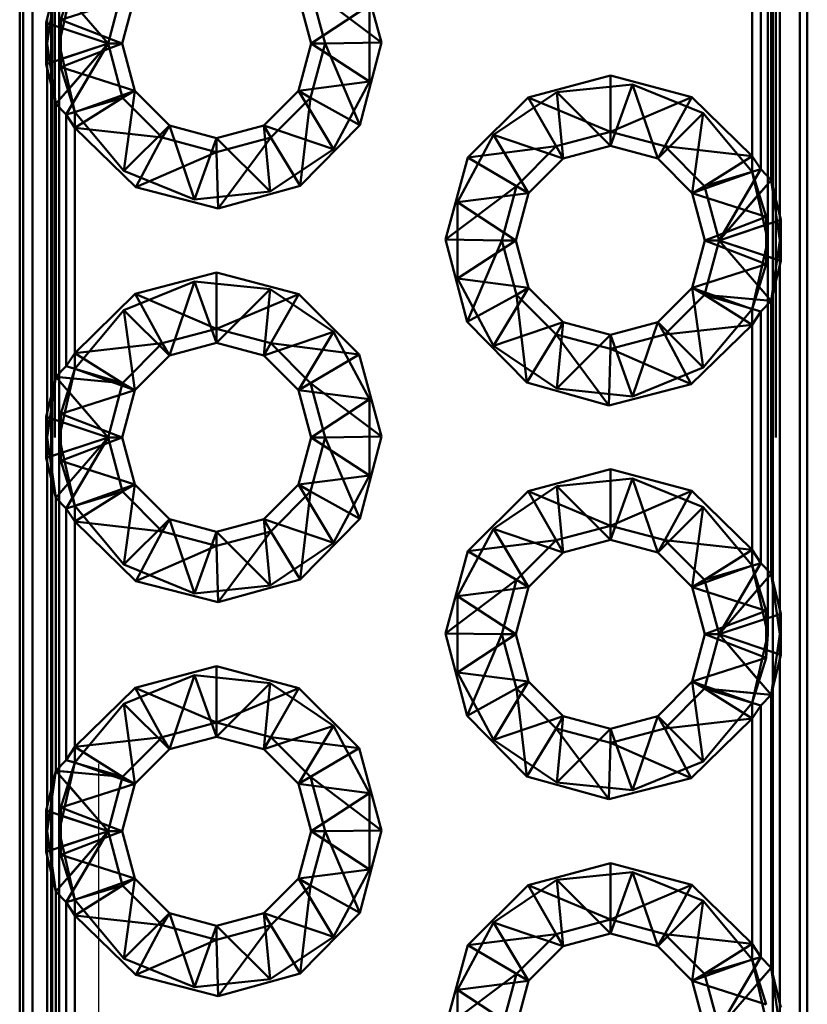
# Paper-space layout 'Layout1' of a CAD drawing. Extents: x -2 to 1033, y -36 to 596.
# Tile 16 of 127: x 39.45 to 40.45, y 223.66 to 224.91. Entities that reach past the tile are written whole.
import ezdxf

# ---------------------------------------------------------------- set-up
doc = ezdxf.new("R2010")
doc.units = 0
doc.linetypes.add('ACAD_ISO02W100', pattern=[15, 12, -3])
doc.linetypes.add('HP_01_CER_B', pattern=[8, 5, -1, 1, -1])
doc.layers.add('SS_OSY_025', color=7, linetype='HP_01_CER_B', lineweight=25)
doc.layers.add('SS_ZEBRIKY', color=24, linetype='CONTINUOUS', lineweight=50)

psp = doc.layouts.get("Layout1")

# ---------------------------------------------------------------- linework, layer by layer
at = {"layer": 'SS_OSY_025'}
psp.add_line((39.5471, 229.969, -5184), (39.5471, 214.6244, -5184), dxfattribs=at)
at = {"layer": 'SS_ZEBRIKY', "color": 7, "linetype": 'Continuous', "ltscale": 0.25}
for p, q in [((39.4471, 227.3836), (39.4471, 219.3836)), ((39.4513, 227.3836), (39.4513, 219.3836)), ((39.4633, 227.3836), (39.4633, 219.3836)), ((40.4377, 219.3836), (40.4377, 227.3836)), ((40.4471, 219.3836), (40.4471, 227.3836)), ((40.4123, 225.1031), (40.4123, 224.6641)), ((40.401, 224.7103), (40.401, 225.0569)), ((40.3879, 225.0434), (40.3879, 224.7239)), ((40.3771, 224.7407), (40.3771, 225.0266)), ((39.8781, 224.989), (39.9065, 224.8847)), ((39.4931, 224.9603), (39.4807, 224.9097)), ((39.4931, 224.9603), (39.5592, 224.8836)), ((39.5777, 224.9526), (39.5592, 224.8836)), ((39.8165, 224.9526), (39.835, 224.8836)), ((39.9065, 224.8847), (39.8165, 224.9526)), ((39.5771, 224.8836), (39.5931, 224.9436)), ((39.801, 224.9436), (39.8171, 224.8836)), ((39.5592, 224.8836), (39.4807, 224.9097)), ((39.4807, 224.9097), (39.4807, 224.8576)), ((39.4807, 224.8576), (39.5592, 224.8836)), ((39.5592, 224.8836), (39.4931, 224.8069)), ((39.5592, 224.8836), (39.5062, 224.7934)), ((39.5592, 224.8836), (39.5777, 224.8147)), ((39.5771, 224.8836), (39.5592, 224.8836)), ((39.5931, 224.8236), (39.5771, 224.8836)), ((39.8171, 224.8836), (39.801, 224.8236)), ((39.835, 224.8836), (39.8165, 224.8147)), ((39.835, 224.8836), (39.8171, 224.8836)), ((39.9065, 224.8847), (39.835, 224.8836)), ((39.8791, 224.7801), (39.835, 224.8836)), ((39.9065, 224.8847), (39.8791, 224.7801)), ((39.4807, 224.8576), (39.4931, 224.8069)), ((39.4818, 224.4141), (39.4818, 224.8531)), ((40.0926, 224.8152), (40.1971, 224.8431)), ((40.1971, 224.8431), (40.3006, 224.8157)), ((40.1971, 224.8431), (40.1971, 224.7715)), ((39.5777, 224.8147), (39.5062, 224.7934)), ((39.5777, 224.8147), (39.5171, 224.7766)), ((39.5931, 224.8236), (39.5777, 224.8147)), ((39.5777, 224.8147), (39.6281, 224.7642)), ((39.6371, 224.7797), (39.5931, 224.8236)), ((39.801, 224.8236), (39.7571, 224.7797)), ((39.766, 224.7642), (39.8165, 224.8147)), ((39.801, 224.8236), (39.8165, 224.8147)), ((39.8165, 224.8147), (39.8033, 224.7031)), ((39.8165, 224.8147), (39.8791, 224.7801)), ((40.016, 224.739), (40.0926, 224.8152)), ((40.0926, 224.8152), (40.1281, 224.7531)), ((40.0926, 224.8152), (40.1971, 224.7715)), ((40.3006, 224.8157), (40.1971, 224.7715)), ((40.3006, 224.8157), (40.266, 224.7531)), ((40.3006, 224.8157), (40.3771, 224.7407)), ((39.4931, 224.8069), (39.5062, 224.7934)), ((39.4931, 224.4603), (39.4931, 224.8069)), ((39.5062, 224.7934), (39.5171, 224.7766)), ((39.5062, 224.7934), (39.5062, 224.4739)), ((39.5944, 224.7011), (39.5171, 224.7766)), ((39.6281, 224.7642), (39.5171, 224.7766)), ((39.5171, 224.7766), (39.5171, 224.4907)), ((39.6371, 224.7797), (39.6281, 224.7642)), ((39.6971, 224.7636), (39.6371, 224.7797)), ((39.7571, 224.7797), (39.6971, 224.7636)), ((39.7571, 224.7797), (39.766, 224.7642)), ((39.8791, 224.7801), (39.8033, 224.7031)), ((39.6281, 224.7642), (39.5944, 224.7011)), ((39.6281, 224.7642), (39.6971, 224.7458)), ((39.6971, 224.7458), (39.766, 224.7642)), ((39.6971, 224.7636), (39.6971, 224.7458)), ((39.766, 224.7642), (39.6991, 224.6742)), ((39.766, 224.7642), (39.8033, 224.7031)), ((40.1971, 224.7715), (40.1281, 224.7531)), ((40.266, 224.7531), (40.1971, 224.7715)), ((40.1971, 224.7715), (40.1971, 224.7536)), ((40.016, 224.739), (40.1281, 224.7531)), ((40.1281, 224.7531), (40.0777, 224.7026)), ((40.1281, 224.7531), (40.1371, 224.7376)), ((40.1371, 224.7376), (40.1971, 224.7536)), ((40.1971, 224.7536), (40.2571, 224.7376)), ((40.266, 224.7531), (40.2571, 224.7376)), ((40.266, 224.7531), (40.3165, 224.7026)), ((40.3771, 224.7407), (40.266, 224.7531)), ((39.6971, 224.7458), (39.5944, 224.7011)), ((39.6971, 224.7458), (39.6991, 224.6742)), ((39.9876, 224.6347), (40.016, 224.739)), ((40.016, 224.739), (40.0777, 224.7026)), ((40.0931, 224.6936), (40.1371, 224.7376)), ((40.2571, 224.7376), (40.301, 224.6936)), ((40.3165, 224.7026), (40.3771, 224.7407)), ((40.3879, 224.7239), (40.3771, 224.7407)), ((40.3165, 224.7026), (40.3879, 224.7239)), ((40.335, 224.6336), (40.3879, 224.7239)), ((40.401, 224.7103), (40.3879, 224.7239)), ((39.6991, 224.6742), (39.5944, 224.7011)), ((39.8033, 224.7031), (39.6991, 224.6742)), ((40.0777, 224.7026), (39.9876, 224.6347)), ((40.0777, 224.7026), (40.0592, 224.6336)), ((40.0931, 224.6936), (40.0777, 224.7026)), ((40.3165, 224.7026), (40.301, 224.6936)), ((40.335, 224.6336), (40.3165, 224.7026)), ((40.335, 224.6336), (40.401, 224.7103)), ((40.4134, 224.6597), (40.401, 224.7103)), ((40.0771, 224.6336), (40.0931, 224.6936)), ((40.301, 224.6936), (40.3171, 224.6336)), ((40.4134, 224.6597), (40.335, 224.6336)), ((40.4134, 224.6076), (40.4134, 224.6597)), ((40.015, 224.5301), (39.9876, 224.6347)), ((40.0592, 224.6336), (39.9876, 224.6347)), ((40.0592, 224.6336), (40.015, 224.5301)), ((40.0592, 224.6336), (40.0777, 224.5647)), ((40.0771, 224.6336), (40.0592, 224.6336)), ((40.0931, 224.5736), (40.0771, 224.6336)), ((40.3171, 224.6336), (40.301, 224.5736)), ((40.335, 224.6336), (40.3165, 224.5647)), ((40.335, 224.6336), (40.3171, 224.6336)), ((40.401, 224.5569), (40.335, 224.6336)), ((40.4134, 224.6076), (40.335, 224.6336)), ((40.401, 224.5569), (40.4134, 224.6076)), ((40.4123, 224.6031), (40.4123, 224.1641)), ((39.5935, 224.5657), (39.6971, 224.5931)), ((39.6971, 224.5931), (39.8015, 224.5652)), ((39.6971, 224.5931), (39.6971, 224.5215)), ((39.5171, 224.4907), (39.5935, 224.5657)), ((39.5935, 224.5657), (39.6281, 224.5031)), ((39.5935, 224.5657), (39.6971, 224.5215)), ((39.6971, 224.5215), (39.8015, 224.5652)), ((39.8015, 224.5652), (39.766, 224.5031)), ((39.8015, 224.5652), (39.8781, 224.489)), ((40.0777, 224.5647), (40.015, 224.5301)), ((40.0931, 224.5736), (40.0777, 224.5647)), ((40.0777, 224.5647), (40.0909, 224.4531)), ((40.0777, 224.5647), (40.1281, 224.5142)), ((40.1371, 224.5297), (40.0931, 224.5736)), ((40.301, 224.5736), (40.2571, 224.5297)), ((40.3165, 224.5647), (40.266, 224.5142)), ((40.3165, 224.5647), (40.301, 224.5736)), ((40.3771, 224.5266), (40.3165, 224.5647)), ((40.3879, 224.5434), (40.3165, 224.5647)), ((40.401, 224.5569), (40.3165, 224.5647)), ((40.3879, 224.5434), (40.401, 224.5569)), ((40.401, 224.2103), (40.401, 224.5569)), ((40.3879, 224.5434), (40.3771, 224.5266)), ((40.3879, 224.5434), (40.3879, 224.2239)), ((40.0909, 224.4531), (40.015, 224.5301)), ((40.1371, 224.5297), (40.1281, 224.5142)), ((40.1971, 224.5136), (40.1371, 224.5297)), ((40.2571, 224.5297), (40.1971, 224.5136)), ((40.266, 224.5142), (40.2571, 224.5297)), ((40.3771, 224.5266), (40.266, 224.5142)), ((40.3771, 224.5266), (40.2997, 224.4511)), ((40.3771, 224.2407), (40.3771, 224.5266)), ((39.6281, 224.5031), (39.6971, 224.5215)), ((39.6971, 224.5215), (39.766, 224.5031)), ((39.6971, 224.5215), (39.6971, 224.5036)), ((40.1281, 224.5142), (40.0909, 224.4531)), ((40.1281, 224.5142), (40.195, 224.4242)), ((40.1281, 224.5142), (40.1971, 224.4958)), ((40.1971, 224.4958), (40.266, 224.5142)), ((40.1971, 224.5136), (40.1971, 224.4958)), ((40.266, 224.5142), (40.2997, 224.4511)), ((39.5171, 224.4907), (39.6281, 224.5031)), ((39.6281, 224.5031), (39.5777, 224.4526)), ((39.6281, 224.5031), (39.6371, 224.4876)), ((39.6371, 224.4876), (39.6971, 224.5036)), ((39.6971, 224.5036), (39.7571, 224.4876)), ((39.766, 224.5031), (39.7571, 224.4876)), ((39.766, 224.5031), (39.8165, 224.4526)), ((39.8781, 224.489), (39.766, 224.5031)), ((39.5062, 224.4739), (39.5171, 224.4907)), ((39.5171, 224.4907), (39.5777, 224.4526)), ((39.5931, 224.4436), (39.6371, 224.4876)), ((39.7571, 224.4876), (39.801, 224.4436)), ((39.8781, 224.489), (39.8165, 224.4526)), ((39.8781, 224.489), (39.9065, 224.3847)), ((40.1971, 224.4958), (40.195, 224.4242)), ((40.1971, 224.4958), (40.2997, 224.4511)), ((39.5062, 224.4739), (39.4931, 224.4603)), ((39.5062, 224.4739), (39.5777, 224.4526)), ((39.4931, 224.4603), (39.4807, 224.4097)), ((39.4931, 224.4603), (39.5592, 224.3836)), ((39.4931, 224.4603), (39.5777, 224.4526)), ((39.5777, 224.4526), (39.5592, 224.3836)), ((39.5777, 224.4526), (39.5931, 224.4436)), ((39.8165, 224.4526), (39.801, 224.4436)), ((39.8165, 224.4526), (39.835, 224.3836)), ((39.9065, 224.3847), (39.8165, 224.4526)), ((40.195, 224.4242), (40.0909, 224.4531)), ((40.2997, 224.4511), (40.195, 224.4242)), ((39.5771, 224.3836), (39.5931, 224.4436)), ((39.801, 224.4436), (39.8171, 224.3836)), ((39.5592, 224.3836), (39.4807, 224.4097)), ((39.4807, 224.4097), (39.4807, 224.3576)), ((39.4807, 224.3576), (39.5592, 224.3836)), ((39.5592, 224.3836), (39.4931, 224.3069)), ((39.5592, 224.3836), (39.5062, 224.2934)), ((39.5592, 224.3836), (39.5777, 224.3147)), ((39.5592, 224.3836), (39.5771, 224.3836)), ((39.5931, 224.3236), (39.5771, 224.3836)), ((39.8171, 224.3836), (39.801, 224.3236)), ((39.835, 224.3836), (39.8165, 224.3147)), ((39.8171, 224.3836), (39.835, 224.3836)), ((39.9065, 224.3847), (39.835, 224.3836)), ((39.835, 224.3836), (39.8791, 224.2801)), ((39.9065, 224.3847), (39.8791, 224.2801)), ((39.4807, 224.3576), (39.4931, 224.3069)), ((39.4818, 223.9141), (39.4818, 224.3531)), ((40.0926, 224.3152), (40.1971, 224.3431)), ((40.1971, 224.3431), (40.3006, 224.3157)), ((40.1971, 224.3431), (40.1971, 224.2715)), ((39.5777, 224.3147), (39.5062, 224.2934)), ((39.5777, 224.3147), (39.5171, 224.2766)), ((39.5931, 224.3236), (39.5777, 224.3147)), ((39.6281, 224.2642), (39.5777, 224.3147)), ((39.6371, 224.2797), (39.5931, 224.3236)), ((39.801, 224.3236), (39.7571, 224.2797)), ((39.8165, 224.3147), (39.766, 224.2642)), ((39.801, 224.3236), (39.8165, 224.3147)), ((39.8165, 224.3147), (39.8033, 224.2031)), ((39.8165, 224.3147), (39.8791, 224.2801)), ((40.016, 224.239), (40.0926, 224.3152)), ((40.0926, 224.3152), (40.1281, 224.2531)), ((40.0926, 224.3152), (40.1971, 224.2715)), ((40.3006, 224.3157), (40.1971, 224.2715)), ((40.3006, 224.3157), (40.266, 224.2531)), ((40.3006, 224.3157), (40.3771, 224.2407)), ((39.5062, 224.2934), (39.4931, 224.3069)), ((39.4931, 223.9603), (39.4931, 224.3069)), ((39.5171, 224.2766), (39.5062, 224.2934)), ((39.5062, 224.2934), (39.5062, 223.9739)), ((39.5944, 224.2011), (39.5171, 224.2766)), ((39.6281, 224.2642), (39.5171, 224.2766)), ((39.5171, 224.2766), (39.5171, 223.9907)), ((39.6371, 224.2797), (39.6281, 224.2642)), ((39.6971, 224.2636), (39.6371, 224.2797)), ((39.7571, 224.2797), (39.6971, 224.2636)), ((39.7571, 224.2797), (39.766, 224.2642)), ((39.8791, 224.2801), (39.8033, 224.2031)), ((39.6281, 224.2642), (39.5944, 224.2011)), ((39.6971, 224.2457), (39.6281, 224.2642)), ((39.766, 224.2642), (39.6971, 224.2457)), ((39.6971, 224.2636), (39.6971, 224.2457)), ((39.766, 224.2642), (39.6991, 224.1742)), ((39.766, 224.2642), (39.8033, 224.2031)), ((40.1971, 224.2715), (40.1281, 224.2531)), ((40.266, 224.2531), (40.1971, 224.2715)), ((40.1971, 224.2715), (40.1971, 224.2536)), ((40.016, 224.239), (40.1281, 224.2531)), ((40.1281, 224.2531), (40.0777, 224.2026)), ((40.1281, 224.2531), (40.1371, 224.2376)), ((40.1371, 224.2376), (40.1971, 224.2536)), ((40.1971, 224.2536), (40.2571, 224.2376)), ((40.266, 224.2531), (40.2571, 224.2376)), ((40.266, 224.2531), (40.3165, 224.2026)), ((40.3771, 224.2407), (40.266, 224.2531)), ((39.6971, 224.2457), (39.5944, 224.2011)), ((39.6971, 224.2457), (39.6991, 224.1742)), ((39.9876, 224.1347), (40.016, 224.239)), ((40.016, 224.239), (40.0777, 224.2026)), ((40.0931, 224.1936), (40.1371, 224.2376)), ((40.2571, 224.2376), (40.301, 224.1936)), ((40.3165, 224.2026), (40.3771, 224.2407)), ((40.3879, 224.2239), (40.3771, 224.2407)), ((40.3165, 224.2026), (40.3879, 224.2239)), ((40.335, 224.1336), (40.3879, 224.2239)), ((40.401, 224.2103), (40.3879, 224.2239)), ((39.6991, 224.1742), (39.5944, 224.2011)), ((39.8033, 224.2031), (39.6991, 224.1742)), ((40.0777, 224.2026), (39.9876, 224.1347)), ((40.0777, 224.2026), (40.0592, 224.1336)), ((40.0931, 224.1936), (40.0777, 224.2026)), ((40.3165, 224.2026), (40.301, 224.1936)), ((40.335, 224.1336), (40.3165, 224.2026)), ((40.335, 224.1336), (40.401, 224.2103)), ((40.4134, 224.1597), (40.401, 224.2103)), ((40.0771, 224.1336), (40.0931, 224.1936)), ((40.301, 224.1936), (40.3171, 224.1336)), ((40.4134, 224.1597), (40.335, 224.1336)), ((40.4134, 224.1076), (40.4134, 224.1597)), ((40.015, 224.0301), (39.9876, 224.1347)), ((40.0592, 224.1336), (39.9876, 224.1347)), ((40.0592, 224.1336), (40.015, 224.0301)), ((40.0777, 224.0647), (40.0592, 224.1336)), ((40.0592, 224.1336), (40.0771, 224.1336)), ((40.0931, 224.0736), (40.0771, 224.1336)), ((40.3171, 224.1336), (40.301, 224.0736)), ((40.3165, 224.0647), (40.335, 224.1336)), ((40.3171, 224.1336), (40.335, 224.1336)), ((40.401, 224.0569), (40.335, 224.1336)), ((40.335, 224.1336), (40.4134, 224.1076)), ((40.401, 224.0569), (40.4134, 224.1076)), ((40.4123, 224.1031), (40.4123, 223.6641)), ((39.5935, 224.0657), (39.6971, 224.0931)), ((39.6971, 224.0931), (39.8015, 224.0652)), ((39.6971, 224.0931), (39.6971, 224.0215)), ((39.5171, 223.9907), (39.5935, 224.0657)), ((39.5935, 224.0657), (39.6281, 224.0031)), ((39.5935, 224.0657), (39.6971, 224.0215)), ((39.6971, 224.0215), (39.8015, 224.0652)), ((39.8015, 224.0652), (39.766, 224.0031)), ((39.8015, 224.0652), (39.8781, 223.989)), ((40.0777, 224.0647), (40.015, 224.0301)), ((40.0931, 224.0736), (40.0777, 224.0647)), ((40.0777, 224.0647), (40.0909, 223.9531)), ((40.1281, 224.0142), (40.0777, 224.0647)), ((40.1371, 224.0297), (40.0931, 224.0736)), ((40.301, 224.0736), (40.2571, 224.0297)), ((40.3165, 224.0647), (40.266, 224.0142)), ((40.3165, 224.0647), (40.301, 224.0736)), ((40.3771, 224.0266), (40.3165, 224.0647)), ((40.3879, 224.0434), (40.3165, 224.0647)), ((40.3165, 224.0647), (40.401, 224.0569)), ((40.3879, 224.0434), (40.401, 224.0569)), ((40.401, 223.7103), (40.401, 224.0569)), ((40.3879, 224.0434), (40.3771, 224.0266)), ((40.3879, 224.0434), (40.3879, 223.7239)), ((40.0909, 223.9531), (40.015, 224.0301)), ((40.1371, 224.0297), (40.1281, 224.0142)), ((40.1971, 224.0136), (40.1371, 224.0297)), ((40.2571, 224.0297), (40.1971, 224.0136)), ((40.2571, 224.0297), (40.266, 224.0142)), ((40.3771, 224.0266), (40.266, 224.0142)), ((40.3771, 224.0266), (40.2997, 223.9511)), ((40.3771, 223.7407), (40.3771, 224.0266)), ((39.6281, 224.0031), (39.6971, 224.0215)), ((39.6971, 224.0215), (39.766, 224.0031)), ((39.6971, 224.0215), (39.6971, 224.0036)), ((40.1281, 224.0142), (40.0909, 223.9531)), ((40.1281, 224.0142), (40.195, 223.9242)), ((40.1971, 223.9957), (40.1281, 224.0142)), ((40.266, 224.0142), (40.1971, 223.9957)), ((40.1971, 224.0136), (40.1971, 223.9957)), ((40.2997, 223.9511), (40.266, 224.0142)), ((39.5171, 223.9907), (39.6281, 224.0031)), ((39.5777, 223.9526), (39.6281, 224.0031)), ((39.6281, 224.0031), (39.6371, 223.9876)), ((39.6371, 223.9876), (39.6971, 224.0036)), ((39.6971, 224.0036), (39.7571, 223.9876)), ((39.766, 224.0031), (39.7571, 223.9876)), ((39.766, 224.0031), (39.8165, 223.9526)), ((39.8781, 223.989), (39.766, 224.0031)), ((39.5062, 223.9739), (39.5171, 223.9907)), ((39.5171, 223.9907), (39.5777, 223.9526)), ((39.5931, 223.9436), (39.6371, 223.9876)), ((39.7571, 223.9876), (39.801, 223.9436)), ((39.8781, 223.989), (39.8165, 223.9526)), ((39.8781, 223.989), (39.9065, 223.8847)), ((40.1971, 223.9957), (40.195, 223.9242)), ((40.1971, 223.9957), (40.2997, 223.9511)), ((39.5062, 223.9739), (39.4931, 223.9603)), ((39.5062, 223.9739), (39.5777, 223.9526)), ((39.4931, 223.9603), (39.4807, 223.9097)), ((39.4931, 223.9603), (39.5592, 223.8836)), ((39.5777, 223.9526), (39.4931, 223.9603)), ((39.5592, 223.8836), (39.5777, 223.9526)), ((39.5777, 223.9526), (39.5931, 223.9436)), ((39.8165, 223.9526), (39.801, 223.9436)), ((39.8165, 223.9526), (39.835, 223.8836)), ((39.9065, 223.8847), (39.8165, 223.9526)), ((40.195, 223.9242), (40.0909, 223.9531)), ((40.2997, 223.9511), (40.195, 223.9242)), ((39.5771, 223.8836), (39.5931, 223.9436)), ((39.801, 223.9436), (39.8171, 223.8836)), ((39.4807, 223.9097), (39.5592, 223.8836)), ((39.4807, 223.9097), (39.4807, 223.8576)), ((39.4807, 223.8576), (39.5592, 223.8836)), ((39.5592, 223.8836), (39.4931, 223.8069)), ((39.5592, 223.8836), (39.5062, 223.7934)), ((39.5777, 223.8147), (39.5592, 223.8836)), ((39.5771, 223.8836), (39.5592, 223.8836)), ((39.5931, 223.8236), (39.5771, 223.8836)), ((39.8171, 223.8836), (39.801, 223.8236)), ((39.835, 223.8836), (39.8165, 223.8147)), ((39.835, 223.8836), (39.8171, 223.8836)), ((39.9065, 223.8847), (39.835, 223.8836)), ((39.835, 223.8836), (39.8791, 223.7801)), ((39.9065, 223.8847), (39.8791, 223.7801)), ((39.4807, 223.8576), (39.4931, 223.8069)), ((39.4818, 223.4141), (39.4818, 223.8531)), ((40.0926, 223.8152), (40.1971, 223.8431)), ((40.1971, 223.8431), (40.3006, 223.8157)), ((40.1971, 223.8431), (40.1971, 223.7715)), ((39.5777, 223.8147), (39.5062, 223.7934)), ((39.5777, 223.8147), (39.5171, 223.7766)), ((39.5931, 223.8236), (39.5777, 223.8147)), ((39.6281, 223.7642), (39.5777, 223.8147)), ((39.6371, 223.7797), (39.5931, 223.8236)), ((39.801, 223.8236), (39.7571, 223.7797)), ((39.8165, 223.8147), (39.766, 223.7642)), ((39.801, 223.8236), (39.8165, 223.8147)), ((39.8165, 223.8147), (39.8033, 223.7031)), ((39.8165, 223.8147), (39.8791, 223.7801)), ((40.016, 223.739), (40.0926, 223.8152)), ((40.0926, 223.8152), (40.1281, 223.7531)), ((40.0926, 223.8152), (40.1971, 223.7715)), ((40.1971, 223.7715), (40.3006, 223.8157)), ((40.3006, 223.8157), (40.266, 223.7531)), ((40.3006, 223.8157), (40.3771, 223.7407)), ((39.4931, 223.8069), (39.5062, 223.7934)), ((39.4931, 223.4603), (39.4931, 223.8069)), ((39.5062, 223.7934), (39.5171, 223.7766)), ((39.5062, 223.7934), (39.5062, 223.4739)), ((39.5944, 223.7011), (39.5171, 223.7766)), ((39.6281, 223.7642), (39.5171, 223.7766)), ((39.5171, 223.7766), (39.5171, 223.4907)), ((39.6371, 223.7797), (39.6281, 223.7642)), ((39.6971, 223.7636), (39.6371, 223.7797)), ((39.7571, 223.7797), (39.6971, 223.7636)), ((39.7571, 223.7797), (39.766, 223.7642)), ((39.8791, 223.7801), (39.8033, 223.7031)), ((39.6281, 223.7642), (39.5944, 223.7011)), ((39.6971, 223.7458), (39.6281, 223.7642)), ((39.766, 223.7642), (39.6971, 223.7458)), ((39.6971, 223.7636), (39.6971, 223.7458)), ((39.766, 223.7642), (39.6991, 223.6742)), ((39.766, 223.7642), (39.8033, 223.7031)), ((40.1281, 223.7531), (40.1971, 223.7715)), ((40.1971, 223.7715), (40.266, 223.7531)), ((40.1971, 223.7715), (40.1971, 223.7536)), ((40.016, 223.739), (40.1281, 223.7531)), ((40.0777, 223.7026), (40.1281, 223.7531)), ((40.1281, 223.7531), (40.1371, 223.7376)), ((40.1371, 223.7376), (40.1971, 223.7536)), ((40.1971, 223.7536), (40.2571, 223.7376)), ((40.2571, 223.7376), (40.266, 223.7531)), ((40.266, 223.7531), (40.3165, 223.7026)), ((40.266, 223.7531), (40.3771, 223.7407)), ((39.6971, 223.7458), (39.5944, 223.7011)), ((39.6971, 223.7458), (39.6991, 223.6742)), ((39.9876, 223.6347), (40.016, 223.739)), ((40.0777, 223.7026), (40.016, 223.739)), ((40.0931, 223.6936), (40.1371, 223.7376)), ((40.2571, 223.7376), (40.301, 223.6936)), ((40.3165, 223.7026), (40.3771, 223.7407)), ((40.3771, 223.7407), (40.3879, 223.7239)), ((40.3165, 223.7026), (40.3879, 223.7239)), ((40.335, 223.6336), (40.3879, 223.7239)), ((40.3879, 223.7239), (40.401, 223.7103)), ((39.6991, 223.6742), (39.5944, 223.7011)), ((39.8033, 223.7031), (39.6991, 223.6742)), ((39.9876, 223.6347), (40.0777, 223.7026)), ((40.0592, 223.6336), (40.0777, 223.7026)), ((40.0931, 223.6936), (40.0777, 223.7026)), ((40.3165, 223.7026), (40.301, 223.6936)), ((40.335, 223.6336), (40.3165, 223.7026)), ((40.335, 223.6336), (40.401, 223.7103)), ((40.4134, 223.6597), (40.401, 223.7103)), ((40.0771, 223.6336), (40.0931, 223.6936)), ((40.301, 223.6936), (40.3171, 223.6336))]:
    psp.add_line(p, q, dxfattribs=at)
at = {"layer": 'SS_ZEBRIKY', "color": 3, "linetype": 'ACAD_ISO02W100', "ltscale": 0.25}
for p, q in [((39.4871, 219.3836), (39.4871, 227.3836)), ((39.4882, 219.3836), (39.4882, 227.3836)), ((39.4917, 227.3836), (39.4917, 219.3836)), ((39.4971, 219.3836), (39.4971, 227.3836)), ((40.4031, 219.3836), (40.4031, 227.3836)), ((40.4071, 227.3836), (40.4071, 219.3836)), ((40.3971, 227.1336), (40.3971, 219.6336)), ((39.4971, 224.8836), (39.5171, 224.9708)), ((39.5171, 224.9708), (39.4993, 224.9136)), ((39.4818, 224.8836), (39.4931, 224.9603)), ((39.5931, 224.9436), (39.4993, 224.9136)), ((39.8911, 224.9321), (39.8171, 224.8836)), ((39.8911, 224.9321), (39.8911, 224.8352)), ((39.4818, 224.8531), (39.4818, 224.9141)), ((39.4993, 224.9136), (39.4971, 224.8836)), ((39.4993, 224.9136), (39.5771, 224.8836)), ((39.4993, 224.9136), (39.4993, 224.8537)), ((39.4818, 224.8836), (39.4807, 224.9097)), ((39.4854, 224.9081), (39.4807, 224.9097)), ((39.4986, 224.9038), (39.4854, 224.9081)), ((39.5015, 224.9028), (39.4986, 224.9038)), ((39.4807, 224.8576), (39.4818, 224.8836)), ((39.4931, 224.8069), (39.4818, 224.8836)), ((39.4971, 224.8836), (39.4993, 224.8537)), ((39.5171, 224.7965), (39.4971, 224.8836)), ((39.5771, 224.8836), (39.4993, 224.8537)), ((39.5015, 224.8645), (39.5592, 224.8836)), ((39.5592, 224.8836), (39.5101, 224.8267)), ((39.8911, 224.8352), (39.8171, 224.8836)), ((39.4854, 224.8591), (39.4986, 224.8635)), ((39.4986, 224.8635), (39.5015, 224.8645)), ((39.4993, 224.8537), (39.5171, 224.7965)), ((39.4993, 224.8537), (39.5931, 224.8236)), ((39.5101, 224.8267), (39.5083, 224.8246)), ((39.801, 224.8236), (39.8911, 224.8352)), ((39.8911, 224.8352), (39.8456, 224.7497)), ((40.1289, 224.8217), (40.2253, 224.8316)), ((40.2253, 224.8316), (40.1971, 224.7536)), ((40.2571, 224.7376), (40.2253, 224.8316)), ((40.2253, 224.8316), (40.315, 224.7952)), ((39.5083, 224.8246), (39.4931, 224.8069)), ((39.5931, 224.8236), (39.5171, 224.7965)), ((39.5931, 224.8236), (39.5791, 224.7221)), ((39.801, 224.8236), (39.8456, 224.7497)), ((40.0485, 224.7676), (40.1289, 224.8217)), ((40.1289, 224.8217), (40.1371, 224.7376)), ((40.1971, 224.7536), (40.1289, 224.8217)), ((39.5139, 224.8065), (39.5062, 224.7934)), ((39.5145, 224.8075), (39.5139, 224.8065)), ((39.517, 224.7966), (39.5062, 224.7934)), ((39.5791, 224.7221), (39.5171, 224.7965)), ((39.5171, 224.7965), (39.5171, 224.7766)), ((40.2571, 224.7376), (40.315, 224.7952)), ((40.301, 224.6936), (40.315, 224.7952)), ((40.315, 224.7952), (40.3771, 224.7208)), ((39.6371, 224.7797), (39.5791, 224.7221)), ((39.6371, 224.7797), (39.6689, 224.6856)), ((39.7571, 224.7797), (39.7652, 224.6956)), ((39.7571, 224.7797), (39.8456, 224.7497)), ((39.6971, 224.7636), (39.6689, 224.6856)), ((39.6971, 224.7636), (39.7652, 224.6956)), ((40.003, 224.6821), (40.0485, 224.7676)), ((40.0485, 224.7676), (40.0931, 224.6936)), ((40.0485, 224.7676), (40.1371, 224.7376)), ((39.8456, 224.7497), (39.7652, 224.6956)), ((40.3771, 224.7208), (40.3771, 224.7407)), ((39.6689, 224.6856), (39.5791, 224.7221)), ((40.301, 224.6936), (40.3771, 224.7208)), ((40.3771, 224.7207), (40.3879, 224.7239)), ((40.3771, 224.7208), (40.3971, 224.6336)), ((40.3948, 224.6636), (40.3771, 224.7208)), ((40.3802, 224.7107), (40.3879, 224.7239)), ((40.3796, 224.7097), (40.3802, 224.7107)), ((40.3858, 224.6927), (40.401, 224.7103)), ((40.401, 224.7103), (40.4123, 224.6336)), ((39.7652, 224.6956), (39.6689, 224.6856)), ((40.003, 224.6821), (40.0931, 224.6936)), ((40.3948, 224.6636), (40.301, 224.6936)), ((40.335, 224.6336), (40.384, 224.6906)), ((40.384, 224.6906), (40.3858, 224.6927)), ((40.003, 224.6821), (40.0771, 224.6336)), ((40.003, 224.5852), (40.003, 224.6821)), ((40.3948, 224.6636), (40.3171, 224.6336)), ((40.3971, 224.6336), (40.3948, 224.6636)), ((40.3948, 224.6037), (40.3948, 224.6636)), ((40.4123, 224.6641), (40.4123, 224.6031)), ((40.3927, 224.6528), (40.335, 224.6336)), ((40.3956, 224.6538), (40.3927, 224.6528)), ((40.4087, 224.6581), (40.3956, 224.6538)), ((40.4134, 224.6597), (40.4123, 224.6336)), ((40.0771, 224.6336), (40.003, 224.5852)), ((40.3948, 224.6037), (40.3171, 224.6336)), ((40.3927, 224.6145), (40.335, 224.6336)), ((40.3971, 224.6336), (40.3771, 224.5465)), ((40.3948, 224.6037), (40.3971, 224.6336)), ((40.4123, 224.6336), (40.401, 224.5569)), ((40.4134, 224.6076), (40.4123, 224.6336)), ((40.4087, 224.6091), (40.3927, 224.6145)), ((40.301, 224.5736), (40.3948, 224.6037)), ((40.3771, 224.5465), (40.3948, 224.6037)), ((40.4134, 224.6076), (40.4087, 224.6091)), ((39.5791, 224.5452), (39.6689, 224.5816)), ((39.6689, 224.5816), (39.6371, 224.4876)), ((39.6689, 224.5816), (39.6971, 224.5036)), ((39.6689, 224.5816), (39.7652, 224.5717)), ((40.0485, 224.4997), (40.003, 224.5852)), ((40.0931, 224.5736), (40.003, 224.5852)), ((40.3858, 224.5746), (40.384, 224.5767)), ((39.7652, 224.5717), (39.6971, 224.5036)), ((39.7652, 224.5717), (39.7571, 224.4876)), ((39.7652, 224.5717), (39.8456, 224.5176)), ((40.0931, 224.5736), (40.0485, 224.4997)), ((40.315, 224.4721), (40.301, 224.5736)), ((40.3771, 224.5465), (40.301, 224.5736)), ((40.401, 224.5569), (40.3858, 224.5746)), ((40.3809, 224.5588), (40.3799, 224.5589)), ((39.5171, 224.4708), (39.5791, 224.5452)), ((39.5791, 224.5452), (39.5931, 224.4436)), ((39.5791, 224.5452), (39.6371, 224.4876)), ((40.3771, 224.5465), (40.315, 224.4721)), ((40.3879, 224.5434), (40.3771, 224.5466)), ((40.3771, 224.5266), (40.3771, 224.5465)), ((40.1371, 224.5297), (40.0485, 224.4997)), ((40.1371, 224.5297), (40.1289, 224.4456)), ((40.2571, 224.5297), (40.2253, 224.4356)), ((40.315, 224.4721), (40.2571, 224.5297)), ((39.8456, 224.5176), (39.7571, 224.4876)), ((39.8456, 224.5176), (39.801, 224.4436)), ((39.8456, 224.5176), (39.8911, 224.4321)), ((40.1971, 224.5136), (40.1289, 224.4456)), ((40.1971, 224.5136), (40.2253, 224.4356)), ((39.5171, 224.4907), (39.5171, 224.4708)), ((40.1289, 224.4456), (40.0485, 224.4997)), ((39.4971, 224.3836), (39.5171, 224.4708)), ((39.5171, 224.4708), (39.4993, 224.4136)), ((39.5062, 224.4739), (39.517, 224.4707)), ((39.5931, 224.4436), (39.5171, 224.4708)), ((40.315, 224.4721), (40.2253, 224.4356)), ((39.4818, 224.3836), (39.4931, 224.4603)), ((39.4931, 224.4603), (39.5142, 224.4584)), ((39.5931, 224.4436), (39.4993, 224.4136)), ((39.5083, 224.4427), (39.5101, 224.4406)), ((39.5101, 224.4406), (39.5592, 224.3836)), ((39.8911, 224.4321), (39.801, 224.4436)), ((40.2253, 224.4356), (40.1289, 224.4456)), ((39.8911, 224.4321), (39.8171, 224.3836)), ((39.8911, 224.4321), (39.8911, 224.3352)), ((39.4818, 224.3531), (39.4818, 224.4141)), ((39.4993, 224.4136), (39.4971, 224.3836)), ((39.4993, 224.4136), (39.5771, 224.3836)), ((39.4993, 224.4136), (39.4993, 224.3537)), ((39.4818, 224.3836), (39.4807, 224.4097)), ((39.4854, 224.4081), (39.4807, 224.4097)), ((39.4986, 224.4038), (39.4854, 224.4081)), ((39.5015, 224.4028), (39.4986, 224.4038)), ((39.4807, 224.3576), (39.4818, 224.3836)), ((39.4931, 224.3069), (39.4818, 224.3836)), ((39.4971, 224.3836), (39.4993, 224.3537)), ((39.5171, 224.2965), (39.4971, 224.3836)), ((39.4993, 224.3537), (39.5771, 224.3836)), ((39.5015, 224.3645), (39.5592, 224.3836)), ((39.8171, 224.3836), (39.8911, 224.3352)), ((39.4854, 224.3591), (39.4986, 224.3635)), ((39.4986, 224.3635), (39.5015, 224.3645)), ((39.4993, 224.3537), (39.5171, 224.2965)), ((39.4993, 224.3537), (39.5931, 224.3236)), ((39.5101, 224.3267), (39.5083, 224.3246)), ((39.801, 224.3236), (39.8911, 224.3352)), ((39.8911, 224.3352), (39.8456, 224.2497)), ((40.1289, 224.3217), (40.2253, 224.3316)), ((40.2253, 224.3316), (40.1971, 224.2536)), ((40.2571, 224.2376), (40.2253, 224.3316)), ((40.2253, 224.3316), (40.315, 224.2952)), ((39.5083, 224.3246), (39.4931, 224.3069)), ((39.5931, 224.3236), (39.5171, 224.2965)), ((39.5931, 224.3236), (39.5791, 224.2221)), ((39.801, 224.3236), (39.8456, 224.2497)), ((40.0485, 224.2676), (40.1289, 224.3217)), ((40.1289, 224.3217), (40.1371, 224.2376)), ((40.1289, 224.3217), (40.1971, 224.2536)), ((39.5139, 224.3065), (39.5062, 224.2934)), ((39.5145, 224.3075), (39.5139, 224.3065)), ((39.517, 224.2966), (39.5062, 224.2934)), ((39.5791, 224.2221), (39.5171, 224.2965)), ((39.5171, 224.2965), (39.5171, 224.2766)), ((40.2571, 224.2376), (40.315, 224.2952)), ((40.301, 224.1936), (40.315, 224.2952)), ((40.315, 224.2952), (40.3771, 224.2208)), ((39.6371, 224.2797), (39.5791, 224.2221)), ((39.6371, 224.2797), (39.6689, 224.1856)), ((39.7571, 224.2797), (39.7652, 224.1956)), ((39.7571, 224.2797), (39.8456, 224.2497)), ((39.6971, 224.2636), (39.6689, 224.1856)), ((39.6971, 224.2636), (39.7652, 224.1956)), ((40.003, 224.1821), (40.0485, 224.2676)), ((40.0485, 224.2676), (40.0931, 224.1936)), ((40.0485, 224.2676), (40.1371, 224.2376)), ((39.8456, 224.2497), (39.7652, 224.1956)), ((40.3771, 224.2208), (40.3771, 224.2407)), ((39.6689, 224.1856), (39.5791, 224.2221)), ((40.301, 224.1936), (40.3771, 224.2208)), ((40.3771, 224.2207), (40.3879, 224.2239)), ((40.3771, 224.2208), (40.3971, 224.1336)), ((40.3948, 224.1636), (40.3771, 224.2208)), ((40.3802, 224.2107), (40.3879, 224.2239)), ((40.3796, 224.2097), (40.3802, 224.2107)), ((40.401, 224.2103), (40.4123, 224.1336)), ((39.7652, 224.1956), (39.6689, 224.1856)), ((40.003, 224.1821), (40.0931, 224.1936)), ((40.3948, 224.1636), (40.301, 224.1936)), ((40.335, 224.1336), (40.384, 224.1906)), ((40.384, 224.1906), (40.3858, 224.1927)), ((40.003, 224.1821), (40.0771, 224.1336)), ((40.003, 224.0852), (40.003, 224.1821)), ((40.3171, 224.1336), (40.3948, 224.1636)), ((40.3971, 224.1336), (40.3948, 224.1636)), ((40.3948, 224.1037), (40.3948, 224.1636)), ((40.4123, 224.1641), (40.4123, 224.1031)), ((40.3927, 224.1528), (40.335, 224.1336)), ((40.3956, 224.1538), (40.3927, 224.1528)), ((40.4087, 224.1581), (40.3956, 224.1538)), ((40.4134, 224.1597), (40.4123, 224.1336)), ((40.0771, 224.1336), (40.003, 224.0852)), ((40.3948, 224.1037), (40.3171, 224.1336)), ((40.384, 224.0767), (40.335, 224.1336)), ((40.3971, 224.1336), (40.3771, 224.0465)), ((40.3948, 224.1037), (40.3971, 224.1336)), ((40.4123, 224.1336), (40.401, 224.0569)), ((40.4123, 224.1336), (40.4134, 224.1076)), ((40.3927, 224.1145), (40.3956, 224.1135)), ((40.3956, 224.1135), (40.4087, 224.1091)), ((40.301, 224.0736), (40.3948, 224.1037)), ((40.3771, 224.0465), (40.3948, 224.1037)), ((40.4087, 224.1091), (40.4134, 224.1076)), ((39.5791, 224.0452), (39.6689, 224.0816)), ((39.6689, 224.0816), (39.6371, 223.9876)), ((39.6689, 224.0816), (39.6971, 224.0036)), ((39.6689, 224.0816), (39.7652, 224.0717)), ((40.0485, 223.9997), (40.003, 224.0852)), ((40.003, 224.0852), (40.0931, 224.0736)), ((40.3858, 224.0746), (40.384, 224.0767)), ((39.7652, 224.0717), (39.6971, 224.0036)), ((39.7652, 224.0717), (39.7571, 223.9876)), ((39.7652, 224.0717), (39.8456, 224.0176)), ((40.0931, 224.0736), (40.0485, 223.9997)), ((40.315, 223.9721), (40.301, 224.0736)), ((40.3771, 224.0465), (40.301, 224.0736)), ((40.3165, 224.0647), (40.3799, 224.0589)), ((39.5171, 223.9708), (39.5791, 224.0452)), ((39.5791, 224.0452), (39.5931, 223.9436)), ((39.5791, 224.0452), (39.6371, 223.9876)), ((40.3771, 224.0465), (40.315, 223.9721)), ((40.3879, 224.0434), (40.3771, 224.0466)), ((40.3771, 224.0266), (40.3771, 224.0465)), ((40.1371, 224.0297), (40.0485, 223.9997)), ((40.1371, 224.0297), (40.1289, 223.9456)), ((40.2571, 224.0297), (40.2253, 223.9356)), ((40.315, 223.9721), (40.2571, 224.0297)), ((39.8456, 224.0176), (39.7571, 223.9876)), ((39.8456, 224.0176), (39.801, 223.9436)), ((39.8456, 224.0176), (39.8911, 223.9321)), ((40.1971, 224.0136), (40.1289, 223.9456)), ((40.1971, 224.0136), (40.2253, 223.9356)), ((39.5171, 223.9907), (39.5171, 223.9708)), ((40.1289, 223.9456), (40.0485, 223.9997)), ((39.4971, 223.8836), (39.5171, 223.9708)), ((39.5171, 223.9708), (39.4993, 223.9136)), ((39.5062, 223.9739), (39.517, 223.9707)), ((39.5171, 223.9708), (39.5931, 223.9436)), ((40.315, 223.9721), (40.2253, 223.9356)), ((39.4818, 223.8836), (39.4931, 223.9603)), ((39.5142, 223.9584), (39.4931, 223.9603)), ((39.4993, 223.9136), (39.5931, 223.9436)), ((39.5083, 223.9427), (39.5101, 223.9406)), ((39.5101, 223.9406), (39.5592, 223.8836)), ((39.8911, 223.9321), (39.801, 223.9436)), ((40.2253, 223.9356), (40.1289, 223.9456)), ((39.8171, 223.8836), (39.8911, 223.9321)), ((39.8911, 223.9321), (39.8911, 223.8352)), ((39.4818, 223.8531), (39.4818, 223.9141)), ((39.4993, 223.9136), (39.4971, 223.8836)), ((39.4993, 223.9136), (39.5771, 223.8836)), ((39.4993, 223.9136), (39.4993, 223.8537)), ((39.4807, 223.9097), (39.4818, 223.8836)), ((39.4854, 223.9081), (39.4986, 223.9038)), ((39.4986, 223.9038), (39.5015, 223.9028)), ((39.5015, 223.9028), (39.5592, 223.8836)), ((39.4807, 223.8576), (39.4818, 223.8836)), ((39.4931, 223.8069), (39.4818, 223.8836)), ((39.4971, 223.8836), (39.4993, 223.8537)), ((39.5171, 223.7965), (39.4971, 223.8836)), ((39.4993, 223.8537), (39.5771, 223.8836)), ((39.5015, 223.8645), (39.5592, 223.8836)), ((39.5592, 223.8836), (39.5101, 223.8267)), ((39.8171, 223.8836), (39.8911, 223.8352)), ((39.4854, 223.8591), (39.4986, 223.8635)), ((39.4986, 223.8635), (39.5015, 223.8645)), ((39.4993, 223.8537), (39.5171, 223.7965)), ((39.4993, 223.8537), (39.5931, 223.8236)), ((39.5101, 223.8267), (39.5083, 223.8246)), ((39.801, 223.8236), (39.8911, 223.8352)), ((39.8911, 223.8352), (39.8456, 223.7497)), ((40.1289, 223.8217), (40.2253, 223.8316)), ((40.2253, 223.8316), (40.1971, 223.7536)), ((40.2571, 223.7376), (40.2253, 223.8316)), ((40.2253, 223.8316), (40.315, 223.7952)), ((39.5931, 223.8236), (39.5171, 223.7965)), ((39.5931, 223.8236), (39.5791, 223.7221)), ((39.801, 223.8236), (39.8456, 223.7497)), ((40.0485, 223.7676), (40.1289, 223.8217)), ((40.1289, 223.8217), (40.1371, 223.7376)), ((40.1289, 223.8217), (40.1971, 223.7536)), ((39.5139, 223.8065), (39.5062, 223.7934)), ((39.5145, 223.8075), (39.5139, 223.8065)), ((39.517, 223.7966), (39.5062, 223.7934)), ((39.5791, 223.7221), (39.5171, 223.7965)), ((39.5171, 223.7965), (39.5171, 223.7766)), ((40.2571, 223.7376), (40.315, 223.7952)), ((40.301, 223.6936), (40.315, 223.7952)), ((40.315, 223.7952), (40.3771, 223.7208)), ((39.6371, 223.7797), (39.5791, 223.7221)), ((39.6371, 223.7797), (39.6689, 223.6856)), ((39.7571, 223.7797), (39.7652, 223.6956)), ((39.7571, 223.7797), (39.8456, 223.7497)), ((39.6971, 223.7636), (39.6689, 223.6856)), ((39.6971, 223.7636), (39.7652, 223.6956)), ((40.003, 223.6821), (40.0485, 223.7676)), ((40.0485, 223.7676), (40.0931, 223.6936)), ((40.0485, 223.7676), (40.1371, 223.7376)), ((39.8456, 223.7497), (39.7652, 223.6956)), ((40.3771, 223.7208), (40.3771, 223.7407)), ((39.6689, 223.6856), (39.5791, 223.7221)), ((40.301, 223.6936), (40.3771, 223.7208)), ((40.3771, 223.7207), (40.3879, 223.7239)), ((40.3771, 223.7208), (40.3971, 223.6336)), ((40.3948, 223.6636), (40.3771, 223.7208)), ((40.3802, 223.7107), (40.3879, 223.7239)), ((40.3796, 223.7097), (40.3802, 223.7107)), ((40.3858, 223.6927), (40.401, 223.7103)), ((40.401, 223.7103), (40.4123, 223.6336)), ((39.7652, 223.6956), (39.6689, 223.6856)), ((40.003, 223.6821), (40.0931, 223.6936)), ((40.3948, 223.6636), (40.301, 223.6936)), ((40.384, 223.6906), (40.3858, 223.6927)), ((40.003, 223.6821), (40.0771, 223.6336)), ((40.003, 223.5852), (40.003, 223.6821)), ((40.4123, 223.6641), (40.4123, 223.6031))]:
    psp.add_line(p, q, dxfattribs=at)

doc.saveas('drawing.dxf')
